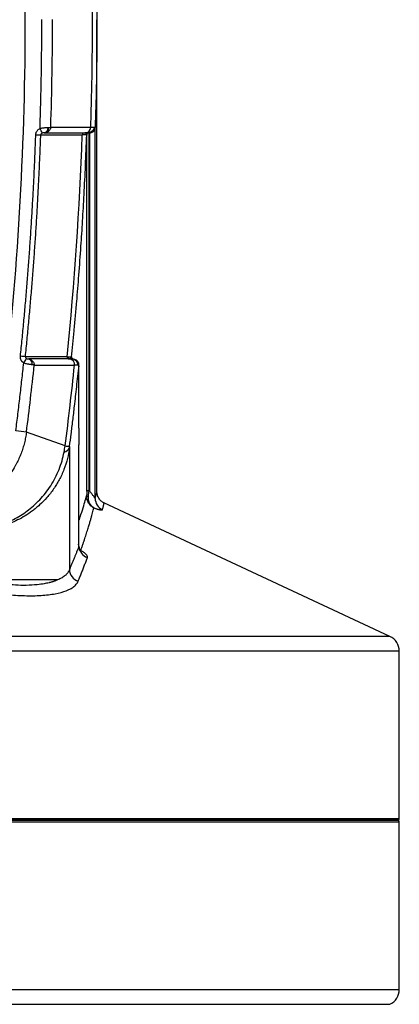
# Model space of a CAD drawing. Header units: millimetres. Extents: x 25 to 1092, y 25 to 838.
# Tile 18 of 94: x 305 to 351, y 335 to 455. Entities that reach past the tile are written whole.
import ezdxf

# ---------------------------------------------------------------- set-up
doc = ezdxf.new("R2010")
doc.units = ezdxf.units.MM
doc.header["$LTSCALE"] = 4

msp = doc.modelspace()

# ---------------------------------------------------------------- linework, layer by layer
for p, q in [((314.06777, 397.394531), (314.06777, 454.551092)), ((308.467411, 441.521925), (313.314626, 441.522214)), ((313.856899, 396.56904), (313.856899, 441.498299)), ((307.684744, 440.84351), (310.130123, 440.843478)), ((307.719027, 440.843504), (310.150612, 440.843499)), ((310.130123, 440.843478), (312.51862, 440.843446)), ((310.150612, 440.843499), (312.657185, 440.843495)), ((312.9392, 440.843703), (312.657354, 440.843531)), ((312.82615, 397.434788), (312.82615, 440.579193)), ((313.004393, 440.843703), (313.022953, 440.840971)), ((313.022953, 440.840971), (313.157264, 440.821199)), ((313.12037, 440.85407), (313.033424, 440.843375)), ((313.076, 440.820442), (313.076, 397.475626)), ((313.157264, 440.821199), (313.157264, 397.512206)), ((310.996197, 413.65859), (310.997479, 413.683352)), ((310.996201, 413.661895), (310.9962, 413.661245)), ((310.997483, 413.686929), (310.996201, 413.662021)), ((311.142517, 413.455066), (310.99828, 413.629568)), ((311.888996, 412.019633), (311.8896, 412.507934)), ((311.890075, 405.073453), (311.889662, 406.16729)), ((310.214447, 402.927183), (305.520991, 404.598889)), ((310.728393, 402.671816), (310.728393, 387.925639)), ((349.589799, 379.855376), (314.920383, 396.029358)), ((311.889403, 390.78974), (311.88896, 392.60427)), ((311.855814, 390.739343), (311.855753, 390.983723)), ((311.880304, 390.322259), (312.103555, 390.251498)), ((349.589799, 379.855376), (291.444469, 379.855376)), ((350.744247, 378.042908), (291.788665, 378.042908)), ((350.744247, 357.769804), (350.744247, 378.042908)), ((350.744247, 357.769804), (182.744247, 357.769804)), ((350.544247, 357.569804), (182.944247, 357.569804)), ((266.744247, 357.569804), (350.544247, 357.569804)), ((266.744247, 357.369804), (350.744247, 357.369804)), ((350.744247, 337.096699), (350.744247, 357.369804)), ((182.744247, 337.096699), (350.744247, 337.096699)), ((183.898694, 335.284231), (349.589799, 335.284231))]:
    msp.add_line(p, q)
at = {"flags": 128}
for points in [[(306.65211, 440.623258), (306.749774, 440.61981), (306.845018, 440.616441), (306.935674, 440.613227), (307.019676, 440.610241), (307.09511, 440.607552), (307.160258, 440.605221), (307.213635, 440.603301), (307.254026, 440.601836)], [(311.453704, 413.359964), (311.372038, 413.386922), (311.232332, 413.408954)]]:
    msp.add_lwpolyline(points, dxfattribs=at)
for centre, radius, start, end in [((290.031836, 432.800201), 19.165751, 24.71896997, 26.62611197), ((307.57571, 441.409099), 0.576003, 280.91162885, 6.91102308), ((307.630714, 441.420355), 0.583572, 278.7041774, 5.61053985), ((312.63631, 441.52149), 0.678317, 271.76360279, 0.06138314), ((313.157404, 441.521065), 0.699866, 269.98861117, 358.13589265), ((312.526055, 440.601343), 0.242217, 91.75901583, 179.94321897), ((312.940981, 440.595699), 0.248011, 90.41336183, 178.49444672), ((313.075949, 440.570492), 0.249951, 89.98826544, 178.00493257), ((281.744992, 190.495013), 224.480053, 83.95362662, 84.10736591), ((286.81385, 425.395148), 22.182173, 325.93452911, 327.56761004), ((305.618832, 412.873711), 0.605639, 348.83997532, 73.21577137), ((310.700872, 413.697138), 0.246518, 173.34744778, 261.25314142), ((310.799949, 413.698947), 0.247324, 173.56860371, 261.99580827), ((310.664287, 412.771428), 0.690068, 353.20177065, 81.56513336), ((311.195942, 412.711297), 0.697564, 354.0370896, 18.78474741), ((254.594142, 12.516096), 395.376353, 82.5993985, 82.7874094), ((309.94536, 403.035166), 0.863229, 279.50739605, 335.10730078), ((312.838674, 423.069445), 20.312491, 262.57705192, 264.10640966), ((312.978788, 397.105012), 0.273336, 234.99275811, 275.82071874), ((315.353445, 396.568987), 1.496546, 179.99793544, 246.0818876), ((313.39075, 390.829327), 1.501869, 181.51041246, 251.40815114), ((312.239003, 387.998331), 1.512358, 182.7549779, 253.07921929), ((348.744247, 378.042908), 2, 0, 64.99), ((350.544247, 357.769804), 0.2, 270, 0), ((350.544247, 357.369804), 0.2, 0, 90), ((348.744247, 337.096699), 2, 295.01, 0)]:
    msp.add_arc(centre, radius, start, end)
for points, knots in [([(266.744247, 515.664207), (267.003841, 515.662973), (267.522855, 515.660506), (268.301015, 515.644376), (269.078513, 515.619146), (269.855348, 515.583925), (270.631521, 515.538951), (271.40703, 515.484161), (272.181876, 515.419571), (272.95606, 515.345177), (273.72958, 515.260981), (274.502436, 515.166982), (275.27463, 515.063179), (276.04616, 514.949575), (276.817028, 514.82616), (278.23665, 514.580673), (280.290855, 514.164658), (282.51759, 513.606843), (284.283148, 513.099434), (285.604826, 512.686159), (286.701123, 512.318126), (287.478605, 512.037822), (287.914987, 511.883619), (288.245356, 511.780244), (288.567067, 511.706069), (288.913514, 511.670802), (289.263738, 511.660038), (289.969635, 511.661258), (290.907864, 511.659973), (291.850317, 511.660325), (292.439358, 511.659435), (292.796904, 511.661069), (293.267887, 511.662676), (294.093601, 511.643997), (295.264503, 511.470412), (296.62123, 511.053522), (297.894404, 510.427294), (298.927861, 509.704505), (299.741311, 508.96113), (300.367822, 508.253682), (301.010422, 507.358502), (301.608822, 506.247689), (301.959431, 505.243659), (302.126915, 504.55911), (302.220788, 504.103007), (302.296974, 503.527003), (302.381511, 502.835241), (302.494572, 501.912837), (302.632278, 500.758599), (303.595071, 492.452756), (304.904135, 477.171806), (305.549058, 454.870378), (304.937421, 432.564893), (303.651752, 417.272594), (302.700188, 408.961996), (302.56467, 407.807661), (302.451949, 406.884547), (302.367661, 406.192215), (302.28896, 405.500192), (302.147866, 404.587074), (301.836429, 403.471137), (301.269406, 402.205246), (300.51227, 401.040464), (299.592157, 400.00479), (298.523759, 399.1187), (297.333111, 398.408181), (296.047783, 397.88126), (294.92092, 397.614199), (294.001517, 397.500819), (293.3055, 397.47414), (292.609085, 397.476578), (291.773473, 397.480557), (290.947147, 397.478684), (290.185785, 397.478635), (289.628836, 397.478647), (289.172849, 397.480764), (288.774156, 397.455008), (288.308553, 397.389243), (287.860946, 397.246019), (287.414575, 397.079596), (287.079276, 396.956718), (286.740252, 396.838942), (286.062731, 396.606084), (285.039652, 396.271788), (283.213647, 395.721709), (280.907962, 395.114797), (278.575371, 394.616502), (276.6955, 394.283057), (275.28018, 394.065973), (273.862731, 393.882506), (272.443149, 393.7327), (271.021435, 393.616342), (269.597592, 393.534248), (268.171618, 393.483366), (267.220189, 393.477856), (266.744247, 393.4751)], [0, 0, 0, 0, 0.0043574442, 0.0087119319, 0.0130641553, 0.0174148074, 0.0217645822, 0.0261141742, 0.0304642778, 0.0348155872, 0.039168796, 0.043524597, 0.0478836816, 0.0522467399, 0.0566144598, 0.0609875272, 0.0764291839, 0.0917821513, 0.0995052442, 0.1072620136, 0.1150248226, 0.1189137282, 0.1211348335, 0.12279283, 0.1247228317, 0.1266644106, 0.1286270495, 0.1306029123, 0.1385127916, 0.1443761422, 0.1464224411, 0.148400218, 0.1503777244, 0.1543285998, 0.1622555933, 0.1701542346, 0.1780622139, 0.1859738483, 0.1912349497, 0.1965271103, 0.2018053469, 0.20970162, 0.2176164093, 0.2195733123, 0.2215294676, 0.2254288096, 0.2293187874, 0.2332284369, 0.2410258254, 0.2488293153, 0.373568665, 0.4982837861, 0.6231039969, 0.7478966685, 0.7556969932, 0.7635024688, 0.7674041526, 0.7713057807, 0.7752084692, 0.7790938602, 0.7868046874, 0.7945702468, 0.8022883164, 0.8100306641, 0.8177364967, 0.8254943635, 0.833215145, 0.840964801, 0.8448527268, 0.8487504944, 0.8526465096, 0.8565428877, 0.8627767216, 0.8665170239, 0.8693224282, 0.8721263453, 0.8741681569, 0.876024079, 0.8800053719, 0.8820158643, 0.8840260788, 0.8859982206, 0.8880402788, 0.8960514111, 0.9040626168, 0.9200488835, 0.9360560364, 0.9440843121, 0.9520936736, 0.9600885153, 0.9680732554, 0.9760523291, 0.9840301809, 0.9920112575, 1, 1, 1, 1]), ([(313.856899, 467.602577), (313.908118, 465.77435), (314.007233, 462.236527), (314.066833, 457.843797), (314.0611, 455.279894), (314.059191, 454.426255)], [0, 0, 0, 0, 0.4163457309, 0.805675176, 1, 1, 1, 1]), ([(307.16506, 441.389649), (307.185132, 442.0171), (307.225274, 443.271967), (307.274118, 445.154565), (307.31462, 447.03729), (307.346024, 448.92017), (307.368329, 450.803198), (307.382292, 452.686376), (307.384019, 453.941883), (307.384883, 454.569654)], [0, 0, 0, 0, 0.1428653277, 0.2857225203, 0.4285748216, 0.571425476, 0.7142777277, 0.8571348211, 1, 1, 1, 1]), ([(314.059191, 454.426255), (314.060383, 453.525942), (314.063926, 450.848045), (314.000191, 446.538167), (313.903285, 443.129803), (313.856899, 441.498299)], [0, 0, 0, 0, 0.2088859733, 0.6213124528, 1, 1, 1, 1]), ([(306.65211, 440.623258), (306.653793, 440.649892), (306.657167, 440.703286), (306.672079, 440.782713), (306.697518, 440.87346), (306.738467, 440.973443), (306.806305, 441.089417), (306.899659, 441.203821), (307.022081, 441.310973), (307.116968, 441.363186), (307.16506, 441.389649)], [0, 0, 0, 0, 0.0826576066, 0.1657076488, 0.2499076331, 0.3745139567, 0.4994274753, 0.6650839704, 0.8302507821, 1, 1, 1, 1]), ([(307.16506, 441.389649), (307.197495, 441.397341), (307.263663, 441.413033), (307.365452, 441.43164), (307.470607, 441.447321), (307.578289, 441.45966), (307.700509, 441.469987), (307.840374, 441.476751), (307.998702, 441.479833), (308.096002, 441.478901), (308.147528, 441.478408)], [0, 0, 0, 0, 0.0908166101, 0.1852715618, 0.2834675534, 0.3854313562, 0.4911075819, 0.638541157, 0.8085892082, 1, 1, 1, 1]), ([(308.467411, 441.521925), (308.463862, 441.498537), (308.456234, 441.448268), (308.433822, 441.368644), (308.396129, 441.274394), (308.337116, 441.171876), (308.24679, 441.06179), (308.129446, 440.96408), (307.990933, 440.891922), (307.852763, 440.850629), (307.762093, 440.845798), (307.719027, 440.843504)], [0, 0, 0, 0, 0.0657272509, 0.1412694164, 0.2270280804, 0.3427532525, 0.4609020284, 0.6107521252, 0.7520270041, 0.8822220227, 1, 1, 1, 1]), ([(308.21149, 441.477408), (308.227389, 441.477557), (308.261594, 441.477877), (308.311681, 441.483018), (308.36119, 441.491033), (308.416801, 441.50442), (308.448083, 441.51524), (308.467411, 441.521925)], [0, 0, 0, 0, 0.1462296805, 0.3145911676, 0.5042944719, 0.6937151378, 1, 1, 1, 1]), ([(313.691086, 441.521517), (313.688562, 441.440379), (313.671577, 441.353562), (313.601915, 441.186472), (313.549052, 441.106688), (313.415834, 440.975193), (313.335891, 440.92389), (313.169771, 440.858246), (313.084068, 440.843703), (313.004393, 440.843703)], [0, 0, 0, 0, 0.25, 0.25, 0.5, 0.5, 0.75, 0.75, 1, 1, 1, 1]), ([(304.79116, 413.788919), (304.861232, 414.475406), (305.001366, 415.848276), (305.197903, 417.908803), (305.384414, 419.969999), (305.559919, 422.031965), (305.72468, 424.094674), (305.878628, 426.158133), (306.02178, 428.222342), (306.154136, 430.287299), (306.275679, 432.353005), (306.386478, 434.419458), (306.486271, 436.486668), (306.57604, 438.554599), (306.626752, 439.93367), (306.65211, 440.623258)], [0, 0, 0, 0, 0.0769462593, 0.1538809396, 0.230806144, 0.3077239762, 0.3846365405, 0.4615459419, 0.5384542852, 0.6153636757, 0.6922762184, 0.7691940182, 0.8461191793, 0.9230538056, 1, 1, 1, 1]), ([(305.390231, 413.726276), (305.460438, 414.41411), (305.600845, 415.789694), (305.797749, 417.854308), (305.984601, 419.919598), (306.160417, 421.985608), (306.325458, 424.052254), (306.479655, 426.119486), (306.623025, 428.187246), (306.755567, 430.255476), (306.877265, 432.32412), (306.988188, 434.393118), (307.088075, 436.462423), (307.177911, 438.531943), (307.228656, 439.911899), (307.254026, 440.601835)], [0, 0, 0, 0, 0.07697895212, 0.15394862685, 0.23090901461, 0.3078601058, 0.38480189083, 0.46173436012, 0.53865750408, 0.61557131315, 0.69247577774, 0.76937088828, 0.84625663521, 0.92313300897, 1, 1, 1, 1]), ([(307.441425, 440.814702), (307.388309, 440.794795), (307.341779, 440.764684), (307.275682, 440.690786), (307.256099, 440.646649), (307.254026, 440.601836)], [0, 0, 0, 0, 0.5, 0.5, 1, 1, 1, 1]), ([(307.684744, 440.84351), (307.642705, 440.843522), (307.598173, 440.842758), (307.514325, 440.834681), (307.47464, 440.82715), (307.441425, 440.814702)], [0, 0, 0, 0, 0.5, 0.5, 1, 1, 1, 1]), ([(310.997483, 413.686929), (311.04904, 414.200534), (311.155185, 415.257943), (311.310884, 416.890152), (311.46856, 418.613627), (311.664303, 420.863636), (311.89407, 423.708879), (312.129152, 426.95753), (312.338797, 430.218916), (312.521888, 433.469834), (312.690959, 436.948264), (312.78015, 439.343743), (312.82615, 440.579193)], [0, 0, 0, 0, 0.0574406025, 0.1182587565, 0.1824544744, 0.2500276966, 0.3695823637, 0.5000973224, 0.6124747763, 0.7332511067, 0.8624262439, 1, 1, 1, 1]), ([(312.693056, 440.602215), (312.677317, 440.602185), (312.645768, 440.602124), (312.588781, 440.602026), (312.524601, 440.601922), (312.452356, 440.601815), (312.372923, 440.601703), (312.31356, 440.601623), (312.283838, 440.601583)], [0, 0, 0, 0, 0.1650354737, 0.3308212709, 0.4972852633, 0.6643535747, 0.8319507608, 1, 1, 1, 1]), ([(312.82615, 440.579193), (312.82513, 440.5821), (312.823087, 440.587922), (312.806593, 440.594282), (312.779977, 440.598885), (312.74323, 440.601725), (312.709785, 440.602052), (312.693056, 440.602215)], [0, 0, 0, 0, 0.1993120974, 0.399074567, 0.5991816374, 0.7995261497, 1, 1, 1, 1]), ([(304.234135, 404.76389), (304.319876, 405.447017), (304.491357, 406.813252), (304.734802, 408.864284), (304.969056, 410.916387), (305.11603, 412.285475), (305.189519, 412.970029)], [0, 0, 0, 0, 0.2500034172, 0.5000000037, 0.7499965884, 1, 1, 1, 1]), ([(305.189519, 412.970029), (305.162977, 412.988853), (305.110435, 413.026117), (305.039759, 413.091298), (304.976561, 413.162349), (304.921402, 413.239983), (304.870644, 413.329499), (304.827891, 413.432963), (304.798536, 413.549129), (304.78365, 413.669085), (304.788657, 413.748977), (304.79116, 413.788919)], [0, 0, 0, 0, 0.1019565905, 0.2018352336, 0.3007119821, 0.3996955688, 0.4998911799, 0.6228763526, 0.7494499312, 0.8747367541, 1, 1, 1, 1]), ([(306.213019, 412.75649), (306.186328, 412.758834), (306.134495, 412.763386), (306.050921, 412.772262), (305.968222, 412.782169), (305.887549, 412.793073), (305.8105, 412.804774), (305.698431, 412.824015), (305.54927, 412.855727), (305.364126, 412.905336), (305.246346, 412.948974), (305.189519, 412.970029)], [0, 0, 0, 0, 0.1003170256, 0.1948118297, 0.2831025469, 0.364925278, 0.4401211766, 0.5086213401, 0.6835863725, 0.8473356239, 1, 1, 1, 1]), ([(305.390231, 413.726276), (305.384208, 413.682029), (305.395488, 413.636597), (305.447068, 413.557632), (305.487687, 413.523355), (305.536156, 413.49876)], [0, 0, 0, 0, 0.5, 0.5, 1, 1, 1, 1]), ([(305.536156, 413.49876), (305.568688, 413.482251), (305.611309, 413.470778), (305.701119, 413.45739), (305.749118, 413.454806), (305.793722, 413.453549)], [0, 0, 0, 0, 0.5, 0.5, 1, 1, 1, 1]), ([(305.793722, 413.453549), (305.820145, 413.449655), (305.875666, 413.441472), (305.960679, 413.415812), (306.049571, 413.377021), (306.13924, 413.322158), (306.225814, 413.250472), (306.307001, 413.159857), (306.375822, 413.05279), (306.426622, 412.934199), (306.458405, 412.811756), (306.462348, 412.729848), (306.464322, 412.688828)], [0, 0, 0, 0, 0.0723520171, 0.1520241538, 0.2390015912, 0.3329895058, 0.4333513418, 0.5390772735, 0.6575121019, 0.772993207, 0.8863158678, 1, 1, 1, 1]), ([(306.464322, 412.688828), (306.451699, 412.694491), (306.429251, 412.70456), (306.392955, 412.717862), (306.348054, 412.73234), (306.291796, 412.746894), (306.237534, 412.753504), (306.213019, 412.75649)], [0, 0, 0, 0, 0.2138520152, 0.3802776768, 0.4966711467, 0.7725972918, 1, 1, 1, 1]), ([(310.554181, 413.726651), (310.585928, 413.727143), (310.649574, 413.728129), (310.731556, 413.729307), (310.804556, 413.730322), (310.843849, 413.730855), (310.863531, 413.731122)], [0, 0, 0, 0, 0.2483474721, 0.4978943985, 0.7484951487, 1, 1, 1, 1]), ([(310.76551, 413.454033), (310.748962, 413.453891), (310.7158, 413.453608), (310.680879, 413.453528), (310.663383, 413.453488)], [0, 0, 0, 0, 0.4990031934, 1, 1, 1, 1]), ([(311.090969, 413.456891), (311.074726, 413.456754), (311.042229, 413.456481), (310.984192, 413.455995), (310.919131, 413.455437), (310.846965, 413.454799), (310.792695, 413.454288), (310.76551, 413.454033)], [0, 0, 0, 0, 0.1993456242, 0.3988134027, 0.5986071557, 0.7989332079, 1, 1, 1, 1]), ([(310.863531, 413.731122), (310.857699, 413.671666), (310.875558, 413.599085), (310.964906, 413.491356), (311.032294, 413.461152), (311.090971, 413.456891)], [0, 0, 0, 0, 0.5, 0.5, 1, 1, 1, 1]), ([(310.863531, 413.731122), (310.877757, 413.730952), (310.906184, 413.730613), (310.939331, 413.7269), (310.965521, 413.720855), (310.983916, 413.712184), (310.995405, 413.701181), (310.996791, 413.691676), (310.997483, 413.686929)], [0, 0, 0, 0, 0.16752384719, 0.33475819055, 0.50166217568, 0.66819597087, 0.83432097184, 1, 1, 1, 1]), ([(311.090969, 413.456889), (311.174171, 413.450824), (311.262832, 413.428307), (311.430441, 413.343741), (311.508765, 413.281521), (311.632423, 413.129526), (311.677349, 413.040345), (311.727648, 412.860101), (311.733369, 412.769556), (311.725137, 412.687502)], [0, 0, 0, 0, 0.25, 0.25, 0.5, 0.5, 0.75, 0.75, 1, 1, 1, 1]), ([(311.856286, 412.936112), (311.826362, 413.007284), (311.766674, 413.149247), (311.530476, 413.377128), (311.284651, 413.424904), (311.123233, 413.456275)], [0, 0, 0, 0, 0.2566177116, 0.5118660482, 1, 1, 1, 1]), ([(311.725137, 412.687502), (311.706459, 412.687598), (311.66901, 412.687789), (311.60211, 412.688165), (311.526978, 412.688612), (311.443603, 412.689132), (311.380905, 412.689539), (311.349504, 412.689743)], [0, 0, 0, 0, 0.1982699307, 0.3975028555, 0.5976020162, 0.7984681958, 1, 1, 1, 1]), ([(311.8896, 412.507934), (311.893431, 412.598783), (311.897622, 412.698166), (311.859962, 412.787558), (311.856728, 412.795234)], [0, 0, 0, 0, 0.9141372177, 1, 1, 1, 1]), ([(310.752962, 402.864319), (310.816288, 403.361505), (310.948685, 404.400976), (311.148162, 406.028813), (311.374061, 407.935221), (311.626384, 410.15327), (311.799198, 411.784348), (311.889732, 412.63883)], [0, 0, 0, 0, 0.1527971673, 0.3194548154, 0.4999721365, 0.7380476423, 1, 1, 1, 1]), ([(311.889662, 406.16729), (311.889617, 406.294391), (311.889398, 406.912962), (311.888659, 407.915045), (311.888103, 409.097447), (311.887815, 410.253235), (311.888146, 411.227457), (311.888787, 411.851107), (311.88899, 412.014835), (311.888996, 412.019633)], [0, 0, 0, 0, 0.0432743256, 0.2106060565, 0.3896760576, 0.5464845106, 0.7791840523, 0.9935299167, 1, 1, 1, 1]), ([(305.520991, 404.598889), (305.505779, 404.489057), (305.475326, 404.269174), (305.417389, 403.940932), (305.350441, 403.613888), (305.273644, 403.288568), (305.187299, 402.965351), (305.091431, 402.644651), (304.986167, 402.326871), (304.871637, 402.012408), (304.747997, 401.701649), (304.615422, 401.394975), (304.474115, 401.092756), (304.324278, 400.795334), (303.882961, 399.979531), (302.997417, 398.694825), (301.481078, 397.191908), (299.687273, 395.961105), (298.064764, 395.225922), (296.663958, 394.800162), (295.78487, 394.611504), (294.995526, 394.496128), (294.285364, 394.42446), (293.755459, 394.412828), (293.464326, 394.406438)], [0, 0, 0, 0, 0.0192965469, 0.0386316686, 0.0579983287, 0.0773893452, 0.0967974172, 0.1162151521, 0.1356350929, 0.1550497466, 0.1744516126, 0.1938332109, 0.2131871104, 0.2325059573, 0.2517825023, 0.3746060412, 0.50231256, 0.6211918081, 0.7514954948, 0.8104732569, 0.8758519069, 0.9077620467, 0.9493239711, 1, 1, 1, 1]), ([(311.890075, 405.073454), (311.890048, 404.958978), (311.889991, 404.725435), (311.889874, 404.359691), (311.889732, 403.973299), (311.889585, 403.620578), (311.889448, 403.309625), (311.88937, 403.134319), (311.889331, 403.046668)], [0, 0, 0, 0, 0.1771726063, 0.3614504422, 0.5528310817, 0.7513118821, 0.8756585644, 1, 1, 1, 1]), ([(310.728393, 402.671816), (310.675493, 402.262581), (310.597176, 401.831922), (310.378368, 400.951843), (310.237325, 400.502613), (309.900034, 399.630305), (309.702828, 399.205806), (309.392945, 398.627261), (309.289887, 398.447462), (309.066104, 398.080843), (308.946699, 397.89701), (308.568403, 397.351203), (308.289052, 396.995677), (307.706773, 396.338041), (307.408206, 396.040044), (306.97258, 395.644877), (306.828907, 395.521202), (306.545615, 395.288096), (306.396406, 395.170994), (305.951103, 394.838316), (305.651324, 394.635982), (304.75208, 394.08337), (304.15361, 393.787196), (303.267571, 393.426129), (302.972825, 393.319354), (302.394925, 393.132687), (302.110979, 393.052382), (301.271387, 392.844266), (300.727866, 392.748837), (299.660437, 392.625054), (299.136555, 392.596912), (298.617695, 392.598376)], [0, 0, 0, 0, 0.0625, 0.0625, 0.125, 0.125, 0.1875, 0.1875, 0.21875, 0.21875, 0.25, 0.25, 0.3125, 0.3125, 0.375, 0.375, 0.40625, 0.40625, 0.4375, 0.4375, 0.5, 0.5, 0.625, 0.625, 0.6875, 0.6875, 0.75, 0.75, 0.875, 0.875, 1, 1, 1, 1]), ([(298.980472, 392.678785), (299.532457, 392.708492), (300.083632, 392.774452), (301.187188, 392.983635), (301.73958, 393.126743), (302.571835, 393.408831), (302.849871, 393.514171), (303.407697, 393.750247), (303.688184, 393.881446), (304.518384, 394.310726), (305.061337, 394.645764), (305.855755, 395.235808), (306.117173, 395.447147), (306.631495, 395.902124), (306.883682, 396.145232), (307.610605, 396.912216), (308.065304, 397.487726), (308.658313, 398.414068), (308.842494, 398.734101), (309.182868, 399.395847), (309.338907, 399.738718), (309.748805, 400.769559), (309.950282, 401.4693), (310.087944, 402.183795)], [0, 0, 0, 0, 0.125, 0.125, 0.25, 0.25, 0.3125, 0.3125, 0.375, 0.375, 0.5, 0.5, 0.5625, 0.5625, 0.625, 0.625, 0.75, 0.75, 0.8125, 0.8125, 0.875, 0.875, 1, 1, 1, 1]), ([(311.88896, 392.60427), (311.888946, 392.664548), (311.888886, 392.914071), (311.888765, 393.314328), (311.888636, 393.779612), (311.888511, 394.222558), (311.888422, 394.530429), (311.888298, 394.996536), (311.888174, 395.56559), (311.888033, 396.361837), (311.887947, 397.114512), (311.887912, 397.824387), (311.88795, 399.092938), (311.888298, 400.885428), (311.888987, 402.32789), (311.889331, 403.046668)], [0, 0, 0, 0, 0.0157259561, 0.0650990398, 0.106266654, 0.1392298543, 0.1834031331, 0.1888997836, 0.2648000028, 0.3375989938, 0.4072984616, 0.4738999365, 0.537404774, 0.769489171, 1, 1, 1, 1]), ([(312.82615, 397.434789), (312.826014, 397.387306), (312.825746, 397.293484), (312.824866, 397.153108), (312.823667, 397.01547), (312.822541, 396.925731), (312.821981, 396.881129)], [0, 0, 0, 0, 0.257697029, 0.5091855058, 0.7560563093, 1, 1, 1, 1]), ([(313.076, 397.475626), (313.061345, 397.47552), (313.030827, 397.4753), (312.984753, 397.47315), (312.93882, 397.4693), (312.895878, 397.463416), (312.859842, 397.455498), (312.83329, 397.445723), (312.828575, 397.438502), (312.82615, 397.434789)], [0, 0, 0, 0, 0.1145544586, 0.2385499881, 0.3719836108, 0.514851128, 0.66714729, 0.8288659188, 1, 1, 1, 1]), ([(313.076, 397.475624), (313.077758, 397.475622), (313.079538, 397.475955), (313.08119, 397.476545), (313.081743, 397.476742), (313.082286, 397.476968), (313.082816, 397.477219)], [0.000000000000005, 0.000000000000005, 0.000000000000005, 0.000000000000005, 0.000005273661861, 0.000005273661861, 0.000005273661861, 0.000007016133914, 0.000007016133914, 0.000007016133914, 0.000007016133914]), ([(313.856899, 396.56904), (313.855868, 396.570144), (313.853765, 396.572394), (313.845012, 396.583291), (313.832116, 396.599698), (313.81463, 396.622249), (313.782126, 396.664568), (313.724185, 396.741359), (313.636599, 396.858066), (313.530747, 397.001293), (313.413898, 397.159678), (313.30776, 397.305251), (313.222211, 397.422464), (313.178919, 397.482283), (313.157264, 397.512205)], [0, 0, 0, 0, 0.0366151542, 0.0746656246, 0.1144726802, 0.1563151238, 0.2004313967, 0.3108837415, 0.4399782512, 0.5637951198, 0.7126207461, 0.8557713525, 0.9278555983, 1, 1, 1, 1]), ([(313.856899, 396.56904), (313.917187, 396.786091), (314.039921, 397.227955), (314.05721, 397.323415), (314.066006, 397.371984)], [0, 0, 0, 0, 0.4912136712, 1, 1, 1, 1]), ([(314.932734, 396.023564), (314.811867, 396.092128), (314.566067, 396.231561), (314.286498, 396.565852), (314.10129, 396.960098), (314.078824, 397.240931), (314.06777, 397.379111)], [0, 0, 0, 0, 0.2457155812, 0.49969627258, 0.75383179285, 1, 1, 1, 1]), ([(311.888605, 393.888868), (311.904951, 393.93588), (312.068522, 394.406329), (312.311055, 395.169455), (312.615542, 396.154624), (312.753269, 396.639313), (312.821981, 396.881128)], [0, 0, 0, 0, 0.0357695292, 0.3579402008, 0.6796715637, 1, 1, 1, 1]), ([(313.691936, 395.413485), (313.434055, 395.546156), (313.217378, 395.749375), (312.985065, 396.132197), (312.92511, 396.269178), (312.84222, 396.563889), (312.820128, 396.722096), (312.821981, 396.881129)], [0, 0, 0, 0, 0.5, 0.5, 0.75, 0.75, 1, 1, 1, 1]), ([(313.006509, 396.833086), (312.990381, 396.678725), (312.994808, 396.526074), (313.042591, 396.241769), (313.08508, 396.109657), (313.267453, 395.739766), (313.456266, 395.542377), (313.691936, 395.413485)], [0, 0, 0, 0, 0.25, 0.25, 0.5, 0.5, 1, 1, 1, 1]), ([(314.7467, 395.200955), (314.757757, 395.244706), (314.779821, 395.332008), (314.808872, 395.449647), (314.835014, 395.557077), (314.858028, 395.653381), (314.878013, 395.73881), (314.897784, 395.825904), (314.915072, 395.907242), (314.927663, 395.972852), (314.934304, 396.01455), (314.933262, 396.020578), (314.932741, 396.023593)], [0, 0, 0, 0, 0.0842040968, 0.1680266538, 0.2515400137, 0.3348181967, 0.417936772, 0.5009727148, 0.6262830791, 0.7510293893, 0.8755033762, 1, 1, 1, 1]), ([(312.103553, 390.251499), (312.148571, 390.378883), (312.238118, 390.632266), (312.365341, 391.000702), (312.486597, 391.357889), (312.60161, 391.703167), (312.710677, 392.03671), (312.813952, 392.358472), (312.911629, 392.668464), (313.003881, 392.966686), (313.108558, 393.311173), (313.221631, 393.692917), (313.338695, 394.100438), (313.443853, 394.476853), (313.537556, 394.821403), (313.621267, 395.136853), (313.66844, 395.321513), (313.691935, 395.413486)], [0, 0, 0, 0, 0.0580893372, 0.1155462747, 0.1723868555, 0.2286283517, 0.2842893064, 0.3393895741, 0.3939503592, 0.4479942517, 0.5015452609, 0.5871919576, 0.6716263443, 0.7549784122, 0.8373887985, 0.9190087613, 1, 1, 1, 1]), ([(313.691936, 395.413486), (313.735437, 395.39871), (313.821737, 395.369397), (313.943676, 395.330052), (314.058412, 395.294667), (314.165472, 395.263529), (314.264911, 395.236562), (314.356619, 395.213803), (314.46176, 395.190512), (314.570034, 395.171772), (314.664425, 395.165394), (314.728235, 395.173185), (314.740555, 395.191714), (314.7467, 395.200955)], [0, 0, 0, 0, 0.0736171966, 0.1460457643, 0.2175787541, 0.2885191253, 0.3591761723, 0.4298615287, 0.5008849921, 0.6262503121, 0.7507848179, 0.8756958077, 1, 1, 1, 1]), ([(311.889403, 390.78974), (311.842084, 390.668016), (311.749697, 390.430356), (311.609366, 390.075212), (311.472737, 389.733267), (311.332458, 389.385949), (311.189066, 389.034309), (311.036643, 388.664288), (310.884372, 388.297593), (310.779176, 388.046738), (310.728393, 387.925639)], [0, 0, 0, 0, 0.1345768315, 0.2627553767, 0.3845374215, 0.4999252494, 0.6287196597, 0.7499239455, 0.879276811, 1, 1, 1, 1]), ([(312.071257, 390.17879), (312.071329, 390.180797), (312.071464, 390.184606), (312.050026, 390.218255), (312.013409, 390.279585), (311.947635, 390.41027), (311.860585, 390.656056), (311.853503, 390.887148), (311.849494, 391.017977)], [0, 0, 0, 0, 0.0835437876, 0.1585399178, 0.2457817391, 0.3529994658, 0.6337108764, 1, 1, 1, 1]), ([(311.88916, 390.878323), (311.884347, 390.913851), (311.87902, 390.953182), (311.85478, 391.00084), (311.852437, 391.005448)], [0, 0, 0, 0, 0.9033222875, 1, 1, 1, 1]), ([(311.889403, 390.78974), (311.891203, 390.801996), (311.894943, 390.827457), (311.891604, 390.858186), (311.889872, 390.874124)], [0, 0, 0, 0, 0.4813422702, 1, 1, 1, 1]), ([(312.911918, 389.405835), (312.915657, 389.418565), (312.92314, 389.44404), (312.923084, 389.485972), (312.91476, 389.530574), (312.891924, 389.593182), (312.842582, 389.676829), (312.750834, 389.784121), (312.62904, 389.897039), (312.478707, 390.013764), (312.304914, 390.132656), (312.170643, 390.211902), (312.103553, 390.251499)], [0, 0, 0, 0, 0.0622453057, 0.1245573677, 0.1872022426, 0.2504418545, 0.374841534, 0.4996717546, 0.6243546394, 0.7496992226, 0.874933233, 1, 1, 1, 1]), ([(311.798832, 386.551446), (311.868216, 386.722088), (312.006162, 387.061349), (312.204139, 387.557456), (312.394002, 388.040333), (312.5751, 388.509084), (312.748243, 388.964712), (312.857573, 389.259371), (312.911918, 389.405835)], [0, 0, 0, 0, 0.1716563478, 0.3412789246, 0.5088937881, 0.6745300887, 0.8382202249, 1, 1, 1, 1]), ([(310.728393, 387.925639), (310.713739, 387.889924), (310.684512, 387.818688), (310.629437, 387.715044), (310.566377, 387.614158), (310.494603, 387.51623), (310.414405, 387.421204), (310.325809, 387.329082), (310.207736, 387.220401), (310.049742, 387.095102), (309.837408, 386.954896), (309.59056, 386.816781), (309.399097, 386.731338), (309.301208, 386.687654)], [0, 0, 0, 0, 0.0724006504, 0.1444050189, 0.2160488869, 0.2873679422, 0.3583977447, 0.4291736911, 0.4997309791, 0.6163178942, 0.7384376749, 0.866271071, 1, 1, 1, 1]), ([(298.333126, 385.663353), (298.474551, 385.634768), (298.755714, 385.577939), (299.175384, 385.497338), (299.590078, 385.420816), (299.999696, 385.34866), (300.404081, 385.280793), (300.803094, 385.217236), (301.196593, 385.157984), (301.584438, 385.103038), (301.966495, 385.052398), (302.342621, 385.006064), (302.712711, 384.964036), (303.725976, 384.858989), (305.333304, 384.754513), (307.342937, 384.78423), (309.058447, 384.983792), (310.089296, 385.264688), (310.662656, 385.508584), (310.941052, 385.653388), (311.184211, 385.809737), (311.392369, 385.97757), (311.564633, 386.157118), (311.70421, 386.347503), (311.767227, 386.483325), (311.798832, 386.551446)], [0, 0, 0, 0, 0.0222279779, 0.0441908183, 0.0658952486, 0.0873482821, 0.1085572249, 0.1295296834, 0.150273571, 0.1707971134, 0.1911088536, 0.2112176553, 0.231132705, 0.2508635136, 0.3760973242, 0.5004802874, 0.6250016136, 0.7502663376, 0.7860631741, 0.8216911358, 0.8572261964, 0.892745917, 0.9283288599, 0.9640539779, 1, 1, 1, 1]), ([(309.301208, 386.687654), (308.830702, 386.687654), (308.268524, 386.687654), (306.974018, 386.687654), (306.235389, 386.687654), (303.873854, 386.687654), (302.089591, 386.687654), (300.236597, 386.687654)], [0, 0, 0, 0, 0.25, 0.25, 0.5, 0.5, 1, 1, 1, 1]), ([(309.301208, 386.687654), (309.244439, 386.664178), (309.135166, 386.618991), (308.967849, 386.557673), (308.808013, 386.503636), (308.656438, 386.456463), (308.514591, 386.415501), (308.383613, 386.380235), (308.199586, 386.333874), (307.959507, 386.279897), (307.498623, 386.191592), (306.714783, 386.081962), (305.567195, 386.010186), (304.252332, 386.039512), (303.168318, 386.136575), (302.303892, 386.259875), (301.628052, 386.378604), (300.936855, 386.519127), (300.471379, 386.63115), (300.236597, 386.687654)], [0, 0, 0, 0, 0.03034029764, 0.05840110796, 0.08422211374, 0.10783424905, 0.12926107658, 0.14852005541, 0.16562369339, 0.20859034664, 0.24824542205, 0.34830683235, 0.49749042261, 0.62862429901, 0.74727590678, 0.80898925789, 0.87160426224, 0.93523827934, 1, 1, 1, 1])]:
    msp.add_open_spline(points, degree=3, knots=knots)
for points in [[(313.314626, 441.522214), (313.595407, 450.215623), (313.594629, 458.93686), (313.31338, 467.617095)], [(308.467411, 441.521926), (308.610202, 445.869602), (308.681787, 450.219622), (308.682127, 454.569654)], [(308.147528, 441.478408), (308.169695, 441.478047), (308.191034, 441.477713), (308.21149, 441.477408)], [(313.314626, 441.522214), (313.474403, 441.520868), (313.60092, 441.520604), (313.691086, 441.521517)], [(313.691086, 441.521517), (313.800846, 441.521256), (313.856857, 441.513761), (313.856899, 441.498299)], [(307.254026, 440.601836), (308.930617, 440.60102), (310.607221, 440.600935), (312.283838, 440.601583)], [(307.719027, 440.843504), (307.708018, 440.843506), (307.69659, 440.843508), (307.684744, 440.84351)], [(310.456014, 413.725697), (311.363077, 422.66072), (311.973692, 431.634128), (312.283838, 440.601583)], [(312.657185, 440.843495), (312.806632, 440.843557), (312.921909, 440.843627), (313.004393, 440.843703)], [(312.939192, 440.843703), (313.030405, 440.843703), (313.076, 440.836065), (313.076, 440.820442)], [(310.456014, 413.725697), (308.76731, 413.723728), (307.078714, 413.723921), (305.390231, 413.726276)], [(305.520991, 404.598889), (305.862985, 407.292213), (306.177451, 409.989047), (306.464322, 412.688828)], [(310.663383, 413.453488), (309.040072, 413.451497), (307.416851, 413.451518), (305.793722, 413.453549)], [(306.464322, 412.688828), (308.092608, 412.687067), (309.721003, 412.687372), (311.349504, 412.689743)], [(310.214447, 402.927183), (310.631619, 406.177204), (311.010304, 409.431576), (311.349504, 412.689743)], [(310.456014, 413.725697), (310.490244, 413.725861), (310.522979, 413.726177), (310.554181, 413.726651)], [(310.99735, 413.547126), (310.997393, 413.607027), (310.997436, 413.65246), (310.997479, 413.683352)], [(310.997479, 413.683352), (310.99748, 413.684567), (310.997481, 413.68576), (310.997483, 413.686929)], [(311.889732, 412.638831), (311.889512, 412.670589), (311.833927, 412.686173), (311.725137, 412.687502)], [(311.889732, 412.638829), (311.889688, 412.609142), (311.889644, 412.565487), (311.8896, 412.507934)], [(310.087944, 402.183795), (310.134498, 402.425419), (310.176878, 402.672929), (310.214447, 402.927183)], [(310.752962, 402.864319), (310.744564, 402.798936), (310.736381, 402.734816), (310.728393, 402.671816)], [(313.082815, 397.477219), (313.056242, 397.265222), (313.028858, 397.046987), (313.006509, 396.833086)], [(313.082815, 397.477219), (313.107857, 397.48965), (313.132666, 397.501303), (313.157264, 397.512209)]]:
    msp.add_open_spline(points, degree=3)

doc.saveas('drawing.dxf')
